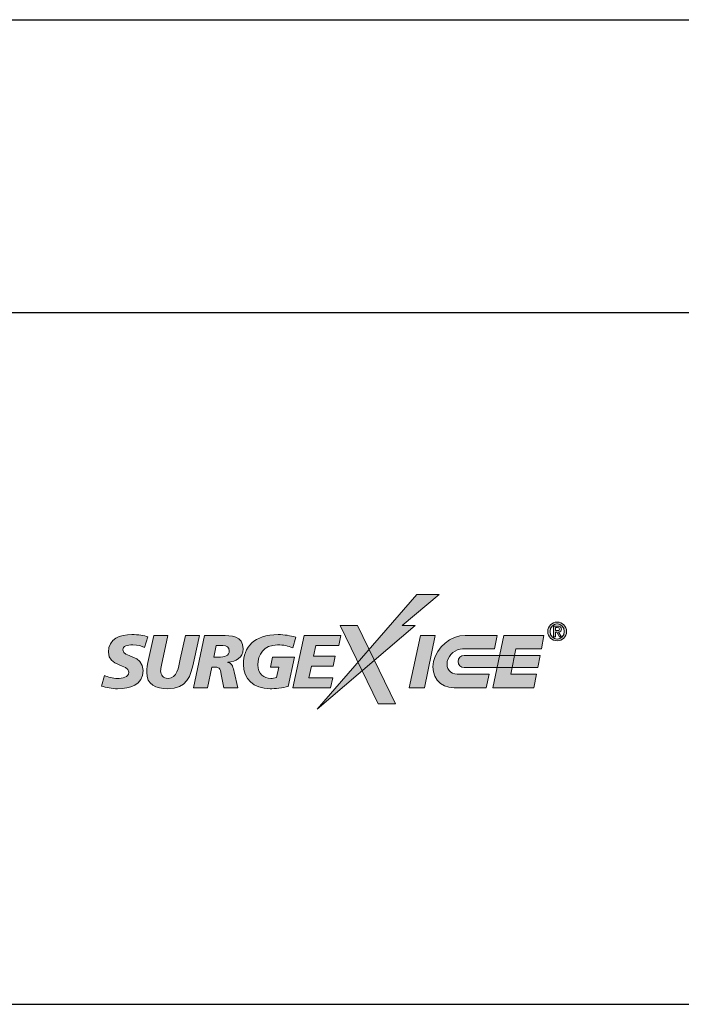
# Model space of a CAD drawing. Header units: inches. Extents: x -3.1 to 15.2, y -1.5 to 10.6.
# Tile 7 of 89: x 2.135 to 2.797, y 1.181 to 2.167. Entities that reach past the tile are written whole.
import ezdxf

# ---------------------------------------------------------------- set-up
doc = ezdxf.new("R2010")
doc.units = ezdxf.units.IN
doc.header["$MEASUREMENT"] = 0
doc.layers.add('Screenprinting', color=7, linetype='Continuous')

# ---------------------------------------------------------------- blocks, each defined once
blk = doc.blocks.new('block 7')
at = {"color": 7, "lineweight": 25, "true_color": 0xffffff}
blk.add_lwpolyline([(0.09159, 2.16688), (3.68792, 2.16688)], dxfattribs=at)
blk = doc.blocks.new('block 138')
at = {"color": 7, "lineweight": 25, "true_color": 0xffffff}
blk.add_lwpolyline([(0.09159, 1.18144), (7.69159, 1.18144)], dxfattribs=at)
blk = doc.blocks.new('block 233')
at = {"color": 7, "lineweight": 25, "true_color": 0xffffff}
blk.add_lwpolyline([(7.69159, 1.87344), (0.09159, 1.87344)], dxfattribs=at)
blk = doc.blocks.new('block 3245')
at = {"layer": 'Screenprinting', "true_color": 0xffffff}
h = blk.add_hatch(color=7, dxfattribs=at)
h.dxf.hatch_style = 2
edge = h.paths.add_edge_path()
edge.add_spline(control_points=[(2.55479, 1.59167), (2.55479, 1.59167), (2.51768, 1.56065), (2.51768, 1.56065), (2.51768, 1.56065), (2.53077, 1.56065), (2.53077, 1.56065), (2.53077, 1.56065), (2.43239, 1.47675), (2.43239, 1.47675), (2.43239, 1.47675), (2.5322, 1.59167), (2.5322, 1.59167), (2.5322, 1.59167), (2.55479, 1.59167), (2.55479, 1.59167), (2.55479, 1.59167), (2.55479, 1.59167), (2.55479, 1.59167), (2.55479, 1.59167), (2.55479, 1.59167), (2.55479, 1.59167)], knot_values=[0, 0, 0, 0, 1, 1, 1, 2, 2, 2, 3, 3, 3, 4, 4, 4, 5, 5, 5, 6, 6, 6, 7, 7, 7, 7], degree=3, periodic=1)
h = blk.add_hatch(color=7, dxfattribs=at)
h.dxf.hatch_style = 2
edge = h.paths.add_edge_path()
edge.add_spline(control_points=[(2.5108, 1.48202), (2.5108, 1.48202), (2.49365, 1.48202), (2.49365, 1.48202), (2.49365, 1.48202), (2.4557, 1.56065), (2.4557, 1.56065), (2.4557, 1.56065), (2.47286, 1.56065), (2.47286, 1.56065), (2.47286, 1.56065), (2.5108, 1.48202), (2.5108, 1.48202), (2.5108, 1.48202), (2.5108, 1.48202), (2.5108, 1.48202), (2.5108, 1.48202), (2.5108, 1.48202), (2.5108, 1.48202)], knot_values=[0, 0, 0, 0, 1, 1, 1, 2, 2, 2, 3, 3, 3, 4, 4, 4, 5, 5, 5, 6, 6, 6, 6], degree=3, periodic=1)
h = blk.add_hatch(color=7, dxfattribs=at)
h.dxf.hatch_style = 2
edge = h.paths.add_edge_path()
edge.add_spline(control_points=[(2.67273, 1.5452), (2.67792, 1.5452), (2.68213, 1.54941), (2.68213, 1.5546), (2.68213, 1.55979), (2.67792, 1.56401), (2.67273, 1.56401), (2.66756, 1.56401), (2.66332, 1.55979), (2.66332, 1.5546), (2.66332, 1.54941), (2.66756, 1.5452), (2.67273, 1.5452), (2.67273, 1.5452), (2.67273, 1.5452), (2.67273, 1.5452), (2.67273, 1.5452), (2.67273, 1.5452), (2.67273, 1.5452)], knot_values=[0, 0, 0, 0, 1, 1, 1, 2, 2, 2, 3, 3, 3, 4, 4, 4, 5, 5, 5, 6, 6, 6, 6], degree=3, periodic=1)
edge = h.paths.add_edge_path()
edge.add_spline(control_points=[(2.67273, 1.54701), (2.66878, 1.54701), (2.6656, 1.55018), (2.6656, 1.5546), (2.6656, 1.55899), (2.66878, 1.56218), (2.67273, 1.56218), (2.67667, 1.56218), (2.67983, 1.55899), (2.67983, 1.5546), (2.67983, 1.55018), (2.67667, 1.54701), (2.67273, 1.54701), (2.67273, 1.54701), (2.67273, 1.54701), (2.67273, 1.54701), (2.67273, 1.54701), (2.67273, 1.54701), (2.67273, 1.54701)], knot_values=[0, 0, 0, 0, 1, 1, 1, 2, 2, 2, 3, 3, 3, 4, 4, 4, 5, 5, 5, 6, 6, 6, 6], degree=3, periodic=1)
edge = h.paths.add_edge_path()
edge.add_spline(control_points=[(2.66909, 1.54932), (2.66909, 1.54932), (2.67109, 1.54932), (2.67109, 1.54932), (2.67109, 1.54932), (2.67109, 1.55389), (2.67109, 1.55389), (2.67109, 1.55389), (2.67228, 1.55389), (2.67228, 1.55389), (2.67228, 1.55389), (2.67506, 1.54932), (2.67506, 1.54932), (2.67506, 1.54932), (2.67707, 1.54932), (2.67707, 1.54932), (2.67707, 1.54932), (2.6742, 1.55399), (2.6742, 1.55399), (2.67596, 1.55414), (2.67701, 1.55501), (2.67701, 1.55684), (2.67701, 1.55909), (2.67562, 1.55997), (2.67305, 1.55997), (2.67305, 1.55997), (2.66909, 1.55997), (2.66909, 1.55997), (2.66909, 1.55997), (2.66909, 1.54932), (2.66909, 1.54932), (2.66909, 1.54932), (2.66909, 1.54932), (2.66909, 1.54932), (2.66909, 1.54932), (2.66909, 1.54932), (2.66909, 1.54932)], knot_values=[0, 0, 0, 0, 1, 1, 1, 2, 2, 2, 3, 3, 3, 4, 4, 4, 5, 5, 5, 6, 6, 6, 7, 7, 7, 8, 8, 8, 9, 9, 9, 10, 10, 10, 11, 11, 11, 12, 12, 12, 12], degree=3, periodic=1)
edge = h.paths.add_edge_path()
edge.add_spline(control_points=[(2.67109, 1.55846), (2.67109, 1.55846), (2.67285, 1.55846), (2.67285, 1.55846), (2.67386, 1.55846), (2.67501, 1.55825), (2.67501, 1.55699), (2.67501, 1.55556), (2.674, 1.55541), (2.67282, 1.55541), (2.67282, 1.55541), (2.67109, 1.55541), (2.67109, 1.55541), (2.67109, 1.55541), (2.67109, 1.55846), (2.67109, 1.55846), (2.67109, 1.55846), (2.67109, 1.55846), (2.67109, 1.55846), (2.67109, 1.55846), (2.67109, 1.55846), (2.67109, 1.55846)], knot_values=[0, 0, 0, 0, 1, 1, 1, 2, 2, 2, 3, 3, 3, 4, 4, 4, 5, 5, 5, 6, 6, 6, 7, 7, 7, 7], degree=3, periodic=1)
h = blk.add_hatch(color=7, dxfattribs=at)
h.dxf.hatch_style = 2
edge = h.paths.add_edge_path()
edge.add_spline(control_points=[(2.26298, 1.54914), (2.25946, 1.55079), (2.25337, 1.55146), (2.24692, 1.55146), (2.23543, 1.55146), (2.22357, 1.54741), (2.22357, 1.5339), (2.22357, 1.5191), (2.24391, 1.52227), (2.24391, 1.51384), (2.24391, 1.50843), (2.23709, 1.50762), (2.23273, 1.50762), (2.22815, 1.50762), (2.2226, 1.50882), (2.21981, 1.51061), (2.21981, 1.51061), (2.21651, 1.49996), (2.21651, 1.49996), (2.22109, 1.49853), (2.22733, 1.49724), (2.23273, 1.49724), (2.2449, 1.49724), (2.25834, 1.50099), (2.25834, 1.51549), (2.25834, 1.53143), (2.23799, 1.52866), (2.23799, 1.53607), (2.23799, 1.54028), (2.24249, 1.5411), (2.24805, 1.5411), (2.25323, 1.5411), (2.2569, 1.53999), (2.25961, 1.53871), (2.25961, 1.53871), (2.26298, 1.54914), (2.26298, 1.54914), (2.26298, 1.54914), (2.26298, 1.54914), (2.26298, 1.54914), (2.26298, 1.54914), (2.26298, 1.54914), (2.26298, 1.54914)], knot_values=[0, 0, 0, 0, 1, 1, 1, 2, 2, 2, 3, 3, 3, 4, 4, 4, 5, 5, 5, 6, 6, 6, 7, 7, 7, 8, 8, 8, 9, 9, 9, 10, 10, 10, 11, 11, 11, 12, 12, 12, 13, 13, 13, 14, 14, 14, 14], degree=3, periodic=1)
h = blk.add_hatch(color=7, dxfattribs=at)
h.dxf.hatch_style = 2
edge = h.paths.add_edge_path()
edge.add_spline(control_points=[(2.3146, 1.55057), (2.3146, 1.55057), (2.30072, 1.55057), (2.30072, 1.55057), (2.30072, 1.55057), (2.29553, 1.52683), (2.29553, 1.52683), (2.29373, 1.51843), (2.29231, 1.50762), (2.28329, 1.50762), (2.27834, 1.50762), (2.27587, 1.51091), (2.27587, 1.51519), (2.27587, 1.51639), (2.27632, 1.51843), (2.27685, 1.52091), (2.27685, 1.52091), (2.28316, 1.55057), (2.28316, 1.55057), (2.28316, 1.55057), (2.26896, 1.55057), (2.26896, 1.55057), (2.26896, 1.55057), (2.26302, 1.5237), (2.26302, 1.5237), (2.2625, 1.52127), (2.2619, 1.5179), (2.2619, 1.51377), (2.2619, 1.50145), (2.27115, 1.49724), (2.28292, 1.49724), (2.30199, 1.49724), (2.30605, 1.50949), (2.3095, 1.52616), (2.3095, 1.52616), (2.3146, 1.55057), (2.3146, 1.55057), (2.3146, 1.55057), (2.3146, 1.55057), (2.3146, 1.55057), (2.3146, 1.55057), (2.3146, 1.55057), (2.3146, 1.55057)], knot_values=[0, 0, 0, 0, 1, 1, 1, 2, 2, 2, 3, 3, 3, 4, 4, 4, 5, 5, 5, 6, 6, 6, 7, 7, 7, 8, 8, 8, 9, 9, 9, 10, 10, 10, 11, 11, 11, 12, 12, 12, 13, 13, 13, 14, 14, 14, 14], degree=3, periodic=1)
h = blk.add_hatch(color=7, dxfattribs=at)
h.dxf.hatch_style = 2
edge = h.paths.add_edge_path()
edge.add_spline(control_points=[(2.33138, 1.54065), (2.33138, 1.54065), (2.33807, 1.54065), (2.33807, 1.54065), (2.34228, 1.54058), (2.34453, 1.53901), (2.34453, 1.53525), (2.34453, 1.5303), (2.3398, 1.5288), (2.33371, 1.5288), (2.33371, 1.5288), (2.32898, 1.5288), (2.32898, 1.5288), (2.32898, 1.5288), (2.33138, 1.54065), (2.33138, 1.54065), (2.33138, 1.54065), (2.33138, 1.54065), (2.33138, 1.54065), (2.33138, 1.54065), (2.33138, 1.54065), (2.33138, 1.54065)], knot_values=[0, 0, 0, 0, 1, 1, 1, 2, 2, 2, 3, 3, 3, 4, 4, 4, 5, 5, 5, 6, 6, 6, 7, 7, 7, 7], degree=3, periodic=1)
edge = h.paths.add_edge_path()
edge.add_spline(control_points=[(2.30871, 1.49814), (2.30871, 1.49814), (2.32276, 1.49814), (2.32276, 1.49814), (2.32276, 1.49814), (2.32696, 1.51889), (2.32696, 1.51889), (2.32696, 1.51889), (2.32846, 1.51889), (2.32846, 1.51889), (2.33476, 1.51889), (2.33521, 1.51837), (2.33657, 1.51151), (2.33657, 1.51151), (2.33927, 1.49814), (2.33927, 1.49814), (2.33927, 1.49814), (2.35324, 1.49814), (2.35324, 1.49814), (2.35324, 1.49814), (2.34948, 1.51429), (2.34948, 1.51429), (2.34873, 1.51767), (2.34738, 1.52324), (2.34325, 1.52361), (2.34325, 1.52361), (2.34325, 1.52378), (2.34325, 1.52378), (2.35127, 1.52474), (2.35848, 1.52797), (2.35848, 1.53721), (2.35848, 1.55019), (2.34648, 1.55049), (2.33648, 1.55057), (2.33648, 1.55057), (2.31976, 1.55057), (2.31976, 1.55057), (2.31976, 1.55057), (2.30871, 1.49814), (2.30871, 1.49814), (2.30871, 1.49814), (2.30871, 1.49814), (2.30871, 1.49814), (2.30871, 1.49814), (2.30871, 1.49814), (2.30871, 1.49814)], knot_values=[0, 0, 0, 0, 1, 1, 1, 2, 2, 2, 3, 3, 3, 4, 4, 4, 5, 5, 5, 6, 6, 6, 7, 7, 7, 8, 8, 8, 9, 9, 9, 10, 10, 10, 11, 11, 11, 12, 12, 12, 13, 13, 13, 14, 14, 14, 15, 15, 15, 15], degree=3, periodic=1)
h = blk.add_hatch(color=7, dxfattribs=at)
h.dxf.hatch_style = 2
edge = h.paths.add_edge_path()
edge.add_spline(control_points=[(2.41104, 1.54892), (2.40533, 1.55041), (2.39992, 1.55146), (2.39355, 1.55146), (2.3692, 1.55146), (2.35878, 1.53908), (2.35878, 1.52165), (2.35878, 1.50723), (2.36846, 1.49724), (2.38535, 1.49724), (2.38986, 1.49724), (2.39835, 1.49799), (2.40361, 1.49958), (2.40361, 1.49958), (2.40983, 1.5288), (2.40983, 1.5288), (2.40983, 1.5288), (2.38783, 1.5288), (2.38783, 1.5288), (2.38783, 1.5288), (2.38581, 1.51889), (2.38581, 1.51889), (2.38581, 1.51889), (2.39414, 1.51889), (2.39414, 1.51889), (2.39414, 1.51889), (2.39181, 1.50851), (2.39181, 1.50851), (2.38986, 1.50791), (2.38806, 1.50762), (2.38626, 1.50762), (2.37911, 1.50762), (2.3732, 1.51196), (2.3732, 1.52127), (2.3732, 1.53119), (2.37883, 1.5411), (2.39287, 1.5411), (2.39894, 1.5411), (2.40345, 1.54028), (2.40803, 1.53825), (2.40803, 1.53825), (2.41104, 1.54892), (2.41104, 1.54892), (2.41104, 1.54892), (2.41104, 1.54892), (2.41104, 1.54892), (2.41104, 1.54892), (2.41104, 1.54892), (2.41104, 1.54892)], knot_values=[0, 0, 0, 0, 1, 1, 1, 2, 2, 2, 3, 3, 3, 4, 4, 4, 5, 5, 5, 6, 6, 6, 7, 7, 7, 8, 8, 8, 9, 9, 9, 10, 10, 10, 11, 11, 11, 12, 12, 12, 13, 13, 13, 14, 14, 14, 15, 15, 15, 16, 16, 16, 16], degree=3, periodic=1)
h = blk.add_hatch(color=7, dxfattribs=at)
h.dxf.hatch_style = 2
edge = h.paths.add_edge_path()
edge.add_spline(control_points=[(2.40815, 1.49814), (2.40815, 1.49814), (2.44604, 1.49814), (2.44604, 1.49814), (2.44604, 1.49814), (2.44807, 1.50806), (2.44807, 1.50806), (2.44807, 1.50806), (2.42413, 1.50806), (2.42413, 1.50806), (2.42413, 1.50806), (2.42669, 1.51993), (2.42669, 1.51993), (2.42669, 1.51993), (2.44844, 1.51993), (2.44844, 1.51993), (2.44844, 1.51993), (2.45063, 1.52984), (2.45063, 1.52984), (2.45063, 1.52984), (2.42879, 1.52984), (2.42879, 1.52984), (2.42879, 1.52984), (2.43118, 1.54065), (2.43118, 1.54065), (2.43118, 1.54065), (2.45422, 1.54065), (2.45422, 1.54065), (2.45422, 1.54065), (2.45624, 1.55057), (2.45624, 1.55057), (2.45624, 1.55057), (2.4194, 1.55057), (2.4194, 1.55057), (2.4194, 1.55057), (2.40815, 1.49814), (2.40815, 1.49814), (2.40815, 1.49814), (2.40815, 1.49814), (2.40815, 1.49814), (2.40815, 1.49814), (2.40815, 1.49814), (2.40815, 1.49814)], knot_values=[0, 0, 0, 0, 1, 1, 1, 2, 2, 2, 3, 3, 3, 4, 4, 4, 5, 5, 5, 6, 6, 6, 7, 7, 7, 8, 8, 8, 9, 9, 9, 10, 10, 10, 11, 11, 11, 12, 12, 12, 13, 13, 13, 14, 14, 14, 14], degree=3, periodic=1)
h = blk.add_hatch(color=7, dxfattribs=at)
h.dxf.hatch_style = 2
edge = h.paths.add_edge_path()
edge.add_spline(control_points=[(2.52472, 1.49833), (2.52472, 1.49833), (2.53984, 1.49833), (2.53984, 1.49833), (2.53984, 1.49833), (2.55075, 1.55057), (2.55075, 1.55057), (2.55075, 1.55057), (2.53579, 1.55057), (2.53579, 1.55057), (2.53579, 1.55057), (2.52472, 1.49833), (2.52472, 1.49833), (2.52472, 1.49833), (2.52472, 1.49833), (2.52472, 1.49833), (2.52472, 1.49833), (2.52472, 1.49833), (2.52472, 1.49833)], knot_values=[0, 0, 0, 0, 1, 1, 1, 2, 2, 2, 3, 3, 3, 4, 4, 4, 5, 5, 5, 6, 6, 6, 6], degree=3, periodic=1)
h = blk.add_hatch(color=7, dxfattribs=at)
h.dxf.hatch_style = 2
edge = h.paths.add_edge_path()
edge.add_spline(control_points=[(2.57813, 1.53718), (2.57115, 1.53718), (2.56427, 1.53152), (2.56278, 1.52453), (2.56131, 1.51751), (2.5658, 1.51184), (2.57278, 1.51184), (2.57278, 1.51184), (2.57715, 1.51184), (2.57715, 1.51184), (2.57715, 1.51184), (2.60461, 1.51184), (2.60461, 1.51184), (2.60461, 1.51184), (2.60172, 1.4982), (2.60172, 1.4982), (2.60172, 1.4982), (2.56961, 1.4982), (2.56961, 1.4982), (2.55514, 1.4982), (2.54588, 1.50993), (2.54894, 1.52441), (2.55201, 1.53887), (2.56622, 1.55061), (2.58069, 1.55061), (2.58069, 1.55061), (2.61282, 1.55061), (2.61282, 1.55061), (2.61282, 1.55061), (2.60996, 1.53718), (2.60996, 1.53718), (2.60996, 1.53718), (2.58397, 1.53718), (2.58397, 1.53718), (2.58397, 1.53718), (2.57813, 1.53718), (2.57813, 1.53718), (2.57813, 1.53718), (2.57813, 1.53718), (2.57813, 1.53718), (2.57813, 1.53718), (2.57813, 1.53718), (2.57813, 1.53718)], knot_values=[0, 0, 0, 0, 1, 1, 1, 2, 2, 2, 3, 3, 3, 4, 4, 4, 5, 5, 5, 6, 6, 6, 7, 7, 7, 8, 8, 8, 9, 9, 9, 10, 10, 10, 11, 11, 11, 12, 12, 12, 13, 13, 13, 14, 14, 14, 14], degree=3, periodic=1)
h = blk.add_hatch(color=7, dxfattribs=at)
h.dxf.hatch_style = 2
edge = h.paths.add_edge_path()
edge.add_spline(control_points=[(2.60832, 1.49833), (2.60832, 1.49833), (2.61939, 1.55057), (2.61939, 1.55057), (2.61939, 1.55057), (2.6595, 1.55057), (2.6595, 1.55057), (2.6595, 1.55057), (2.65695, 1.53718), (2.65695, 1.53718), (2.65695, 1.53718), (2.63154, 1.53718), (2.63154, 1.53718), (2.63154, 1.53718), (2.62624, 1.51184), (2.62624, 1.51184), (2.62624, 1.51184), (2.65211, 1.51184), (2.65211, 1.51184), (2.65211, 1.51184), (2.64953, 1.49833), (2.64953, 1.49833), (2.64953, 1.49833), (2.60832, 1.49833), (2.60832, 1.49833), (2.60832, 1.49833), (2.60832, 1.49833), (2.60832, 1.49833), (2.60832, 1.49833), (2.60832, 1.49833), (2.60832, 1.49833)], knot_values=[0, 0, 0, 0, 1, 1, 1, 2, 2, 2, 3, 3, 3, 4, 4, 4, 5, 5, 5, 6, 6, 6, 7, 7, 7, 8, 8, 8, 9, 9, 9, 10, 10, 10, 10], degree=3, periodic=1)
h = blk.add_hatch(color=7, dxfattribs=at)
h.dxf.hatch_style = 2
edge = h.paths.add_edge_path()
edge.add_spline(control_points=[(2.65334, 1.51837), (2.65334, 1.51837), (2.57965, 1.51837), (2.57965, 1.51837), (2.57626, 1.51837), (2.57351, 1.52111), (2.57351, 1.52453), (2.57351, 1.52791), (2.57626, 1.53066), (2.57965, 1.53066), (2.57965, 1.53066), (2.65569, 1.53066), (2.65569, 1.53066), (2.65569, 1.53066), (2.65334, 1.51837), (2.65334, 1.51837), (2.65334, 1.51837), (2.65334, 1.51837), (2.65334, 1.51837), (2.65334, 1.51837), (2.65334, 1.51837), (2.65334, 1.51837)], knot_values=[0, 0, 0, 0, 1, 1, 1, 2, 2, 2, 3, 3, 3, 4, 4, 4, 5, 5, 5, 6, 6, 6, 7, 7, 7, 7], degree=3, periodic=1)
at = {"layer": 'Screenprinting', "lineweight": 0}
for points, knots in [([(2.55479, 1.59167), (2.55479, 1.59167), (2.51768, 1.56065), (2.51768, 1.56065), (2.51768, 1.56065), (2.53077, 1.56065), (2.53077, 1.56065), (2.53077, 1.56065), (2.43239, 1.47675), (2.43239, 1.47675), (2.43239, 1.47675), (2.5322, 1.59167), (2.5322, 1.59167), (2.5322, 1.59167), (2.55479, 1.59167), (2.55479, 1.59167), (2.55479, 1.59167), (2.55479, 1.59167), (2.55479, 1.59167), (2.55479, 1.59167), (2.55479, 1.59167), (2.55479, 1.59167)], [0, 0, 0, 0, 1, 1, 1, 2, 2, 2, 3, 3, 3, 4, 4, 4, 5, 5, 5, 6, 6, 6, 7, 7, 7, 7]), ([(2.5108, 1.48202), (2.5108, 1.48202), (2.49365, 1.48202), (2.49365, 1.48202), (2.49365, 1.48202), (2.4557, 1.56065), (2.4557, 1.56065), (2.4557, 1.56065), (2.47286, 1.56065), (2.47286, 1.56065), (2.47286, 1.56065), (2.5108, 1.48202), (2.5108, 1.48202), (2.5108, 1.48202), (2.5108, 1.48202), (2.5108, 1.48202), (2.5108, 1.48202), (2.5108, 1.48202), (2.5108, 1.48202)], [0, 0, 0, 0, 1, 1, 1, 2, 2, 2, 3, 3, 3, 4, 4, 4, 5, 5, 5, 6, 6, 6, 6]), ([(2.67273, 1.5452), (2.67792, 1.5452), (2.68213, 1.54941), (2.68213, 1.5546), (2.68213, 1.55979), (2.67792, 1.56401), (2.67273, 1.56401), (2.66756, 1.56401), (2.66332, 1.55979), (2.66332, 1.5546), (2.66332, 1.54941), (2.66756, 1.5452), (2.67273, 1.5452), (2.67273, 1.5452), (2.67273, 1.5452), (2.67273, 1.5452), (2.67273, 1.5452), (2.67273, 1.5452), (2.67273, 1.5452)], [0, 0, 0, 0, 1, 1, 1, 2, 2, 2, 3, 3, 3, 4, 4, 4, 5, 5, 5, 6, 6, 6, 6]), ([(2.67273, 1.54701), (2.66878, 1.54701), (2.6656, 1.55018), (2.6656, 1.5546), (2.6656, 1.55899), (2.66878, 1.56218), (2.67273, 1.56218), (2.67667, 1.56218), (2.67983, 1.55899), (2.67983, 1.5546), (2.67983, 1.55018), (2.67667, 1.54701), (2.67273, 1.54701), (2.67273, 1.54701), (2.67273, 1.54701), (2.67273, 1.54701), (2.67273, 1.54701), (2.67273, 1.54701), (2.67273, 1.54701)], [0, 0, 0, 0, 1, 1, 1, 2, 2, 2, 3, 3, 3, 4, 4, 4, 5, 5, 5, 6, 6, 6, 6]), ([(2.66909, 1.54932), (2.66909, 1.54932), (2.67109, 1.54932), (2.67109, 1.54932), (2.67109, 1.54932), (2.67109, 1.55389), (2.67109, 1.55389), (2.67109, 1.55389), (2.67228, 1.55389), (2.67228, 1.55389), (2.67228, 1.55389), (2.67506, 1.54932), (2.67506, 1.54932), (2.67506, 1.54932), (2.67707, 1.54932), (2.67707, 1.54932), (2.67707, 1.54932), (2.6742, 1.55399), (2.6742, 1.55399), (2.67596, 1.55414), (2.67701, 1.55501), (2.67701, 1.55684), (2.67701, 1.55909), (2.67562, 1.55997), (2.67305, 1.55997), (2.67305, 1.55997), (2.66909, 1.55997), (2.66909, 1.55997), (2.66909, 1.55997), (2.66909, 1.54932), (2.66909, 1.54932), (2.66909, 1.54932), (2.66909, 1.54932), (2.66909, 1.54932), (2.66909, 1.54932), (2.66909, 1.54932), (2.66909, 1.54932)], [0, 0, 0, 0, 1, 1, 1, 2, 2, 2, 3, 3, 3, 4, 4, 4, 5, 5, 5, 6, 6, 6, 7, 7, 7, 8, 8, 8, 9, 9, 9, 10, 10, 10, 11, 11, 11, 12, 12, 12, 12]), ([(2.67109, 1.55846), (2.67109, 1.55846), (2.67285, 1.55846), (2.67285, 1.55846), (2.67386, 1.55846), (2.67501, 1.55825), (2.67501, 1.55699), (2.67501, 1.55556), (2.674, 1.55541), (2.67282, 1.55541), (2.67282, 1.55541), (2.67109, 1.55541), (2.67109, 1.55541), (2.67109, 1.55541), (2.67109, 1.55846), (2.67109, 1.55846), (2.67109, 1.55846), (2.67109, 1.55846), (2.67109, 1.55846), (2.67109, 1.55846), (2.67109, 1.55846), (2.67109, 1.55846)], [0, 0, 0, 0, 1, 1, 1, 2, 2, 2, 3, 3, 3, 4, 4, 4, 5, 5, 5, 6, 6, 6, 7, 7, 7, 7]), ([(2.26298, 1.54914), (2.25946, 1.55079), (2.25337, 1.55146), (2.24692, 1.55146), (2.23543, 1.55146), (2.22357, 1.54741), (2.22357, 1.5339), (2.22357, 1.5191), (2.24391, 1.52227), (2.24391, 1.51384), (2.24391, 1.50843), (2.23709, 1.50762), (2.23273, 1.50762), (2.22815, 1.50762), (2.2226, 1.50882), (2.21981, 1.51061), (2.21981, 1.51061), (2.21651, 1.49996), (2.21651, 1.49996), (2.22109, 1.49853), (2.22733, 1.49724), (2.23273, 1.49724), (2.2449, 1.49724), (2.25834, 1.50099), (2.25834, 1.51549), (2.25834, 1.53143), (2.23799, 1.52866), (2.23799, 1.53607), (2.23799, 1.54028), (2.24249, 1.5411), (2.24805, 1.5411), (2.25323, 1.5411), (2.2569, 1.53999), (2.25961, 1.53871), (2.25961, 1.53871), (2.26298, 1.54914), (2.26298, 1.54914), (2.26298, 1.54914), (2.26298, 1.54914), (2.26298, 1.54914), (2.26298, 1.54914), (2.26298, 1.54914), (2.26298, 1.54914)], [0, 0, 0, 0, 1, 1, 1, 2, 2, 2, 3, 3, 3, 4, 4, 4, 5, 5, 5, 6, 6, 6, 7, 7, 7, 8, 8, 8, 9, 9, 9, 10, 10, 10, 11, 11, 11, 12, 12, 12, 13, 13, 13, 14, 14, 14, 14]), ([(2.3146, 1.55057), (2.3146, 1.55057), (2.30072, 1.55057), (2.30072, 1.55057), (2.30072, 1.55057), (2.29553, 1.52683), (2.29553, 1.52683), (2.29373, 1.51843), (2.29231, 1.50762), (2.28329, 1.50762), (2.27834, 1.50762), (2.27587, 1.51091), (2.27587, 1.51519), (2.27587, 1.51639), (2.27632, 1.51843), (2.27685, 1.52091), (2.27685, 1.52091), (2.28316, 1.55057), (2.28316, 1.55057), (2.28316, 1.55057), (2.26896, 1.55057), (2.26896, 1.55057), (2.26896, 1.55057), (2.26302, 1.5237), (2.26302, 1.5237), (2.2625, 1.52127), (2.2619, 1.5179), (2.2619, 1.51377), (2.2619, 1.50145), (2.27115, 1.49724), (2.28292, 1.49724), (2.30199, 1.49724), (2.30605, 1.50949), (2.3095, 1.52616), (2.3095, 1.52616), (2.3146, 1.55057), (2.3146, 1.55057), (2.3146, 1.55057), (2.3146, 1.55057), (2.3146, 1.55057), (2.3146, 1.55057), (2.3146, 1.55057), (2.3146, 1.55057)], [0, 0, 0, 0, 1, 1, 1, 2, 2, 2, 3, 3, 3, 4, 4, 4, 5, 5, 5, 6, 6, 6, 7, 7, 7, 8, 8, 8, 9, 9, 9, 10, 10, 10, 11, 11, 11, 12, 12, 12, 13, 13, 13, 14, 14, 14, 14]), ([(2.30871, 1.49814), (2.30871, 1.49814), (2.32276, 1.49814), (2.32276, 1.49814), (2.32276, 1.49814), (2.32696, 1.51889), (2.32696, 1.51889), (2.32696, 1.51889), (2.32846, 1.51889), (2.32846, 1.51889), (2.33476, 1.51889), (2.33521, 1.51837), (2.33657, 1.51151), (2.33657, 1.51151), (2.33927, 1.49814), (2.33927, 1.49814), (2.33927, 1.49814), (2.35324, 1.49814), (2.35324, 1.49814), (2.35324, 1.49814), (2.34948, 1.51429), (2.34948, 1.51429), (2.34873, 1.51767), (2.34738, 1.52324), (2.34325, 1.52361), (2.34325, 1.52361), (2.34325, 1.52378), (2.34325, 1.52378), (2.35127, 1.52474), (2.35848, 1.52797), (2.35848, 1.53721), (2.35848, 1.55019), (2.34648, 1.55049), (2.33648, 1.55057), (2.33648, 1.55057), (2.31976, 1.55057), (2.31976, 1.55057), (2.31976, 1.55057), (2.30871, 1.49814), (2.30871, 1.49814), (2.30871, 1.49814), (2.30871, 1.49814), (2.30871, 1.49814), (2.30871, 1.49814), (2.30871, 1.49814), (2.30871, 1.49814)], [0, 0, 0, 0, 1, 1, 1, 2, 2, 2, 3, 3, 3, 4, 4, 4, 5, 5, 5, 6, 6, 6, 7, 7, 7, 8, 8, 8, 9, 9, 9, 10, 10, 10, 11, 11, 11, 12, 12, 12, 13, 13, 13, 14, 14, 14, 15, 15, 15, 15]), ([(2.41104, 1.54892), (2.40533, 1.55041), (2.39992, 1.55146), (2.39355, 1.55146), (2.3692, 1.55146), (2.35878, 1.53908), (2.35878, 1.52165), (2.35878, 1.50723), (2.36846, 1.49724), (2.38535, 1.49724), (2.38986, 1.49724), (2.39835, 1.49799), (2.40361, 1.49958), (2.40361, 1.49958), (2.40983, 1.5288), (2.40983, 1.5288), (2.40983, 1.5288), (2.38783, 1.5288), (2.38783, 1.5288), (2.38783, 1.5288), (2.38581, 1.51889), (2.38581, 1.51889), (2.38581, 1.51889), (2.39414, 1.51889), (2.39414, 1.51889), (2.39414, 1.51889), (2.39181, 1.50851), (2.39181, 1.50851), (2.38986, 1.50791), (2.38806, 1.50762), (2.38626, 1.50762), (2.37911, 1.50762), (2.3732, 1.51196), (2.3732, 1.52127), (2.3732, 1.53119), (2.37883, 1.5411), (2.39287, 1.5411), (2.39894, 1.5411), (2.40345, 1.54028), (2.40803, 1.53825), (2.40803, 1.53825), (2.41104, 1.54892), (2.41104, 1.54892), (2.41104, 1.54892), (2.41104, 1.54892), (2.41104, 1.54892), (2.41104, 1.54892), (2.41104, 1.54892), (2.41104, 1.54892)], [0, 0, 0, 0, 1, 1, 1, 2, 2, 2, 3, 3, 3, 4, 4, 4, 5, 5, 5, 6, 6, 6, 7, 7, 7, 8, 8, 8, 9, 9, 9, 10, 10, 10, 11, 11, 11, 12, 12, 12, 13, 13, 13, 14, 14, 14, 15, 15, 15, 16, 16, 16, 16]), ([(2.40815, 1.49814), (2.40815, 1.49814), (2.44604, 1.49814), (2.44604, 1.49814), (2.44604, 1.49814), (2.44807, 1.50806), (2.44807, 1.50806), (2.44807, 1.50806), (2.42413, 1.50806), (2.42413, 1.50806), (2.42413, 1.50806), (2.42669, 1.51993), (2.42669, 1.51993), (2.42669, 1.51993), (2.44844, 1.51993), (2.44844, 1.51993), (2.44844, 1.51993), (2.45063, 1.52984), (2.45063, 1.52984), (2.45063, 1.52984), (2.42879, 1.52984), (2.42879, 1.52984), (2.42879, 1.52984), (2.43118, 1.54065), (2.43118, 1.54065), (2.43118, 1.54065), (2.45422, 1.54065), (2.45422, 1.54065), (2.45422, 1.54065), (2.45624, 1.55057), (2.45624, 1.55057), (2.45624, 1.55057), (2.4194, 1.55057), (2.4194, 1.55057), (2.4194, 1.55057), (2.40815, 1.49814), (2.40815, 1.49814), (2.40815, 1.49814), (2.40815, 1.49814), (2.40815, 1.49814), (2.40815, 1.49814), (2.40815, 1.49814), (2.40815, 1.49814)], [0, 0, 0, 0, 1, 1, 1, 2, 2, 2, 3, 3, 3, 4, 4, 4, 5, 5, 5, 6, 6, 6, 7, 7, 7, 8, 8, 8, 9, 9, 9, 10, 10, 10, 11, 11, 11, 12, 12, 12, 13, 13, 13, 14, 14, 14, 14]), ([(2.52472, 1.49833), (2.52472, 1.49833), (2.53984, 1.49833), (2.53984, 1.49833), (2.53984, 1.49833), (2.55075, 1.55057), (2.55075, 1.55057), (2.55075, 1.55057), (2.53579, 1.55057), (2.53579, 1.55057), (2.53579, 1.55057), (2.52472, 1.49833), (2.52472, 1.49833), (2.52472, 1.49833), (2.52472, 1.49833), (2.52472, 1.49833), (2.52472, 1.49833), (2.52472, 1.49833), (2.52472, 1.49833)], [0, 0, 0, 0, 1, 1, 1, 2, 2, 2, 3, 3, 3, 4, 4, 4, 5, 5, 5, 6, 6, 6, 6]), ([(2.57813, 1.53718), (2.57115, 1.53718), (2.56427, 1.53152), (2.56278, 1.52453), (2.56131, 1.51751), (2.5658, 1.51184), (2.57278, 1.51184), (2.57278, 1.51184), (2.57715, 1.51184), (2.57715, 1.51184), (2.57715, 1.51184), (2.60461, 1.51184), (2.60461, 1.51184), (2.60461, 1.51184), (2.60172, 1.4982), (2.60172, 1.4982), (2.60172, 1.4982), (2.56961, 1.4982), (2.56961, 1.4982), (2.55514, 1.4982), (2.54588, 1.50993), (2.54894, 1.52441), (2.55201, 1.53887), (2.56622, 1.55061), (2.58069, 1.55061), (2.58069, 1.55061), (2.61282, 1.55061), (2.61282, 1.55061), (2.61282, 1.55061), (2.60996, 1.53718), (2.60996, 1.53718), (2.60996, 1.53718), (2.58397, 1.53718), (2.58397, 1.53718), (2.58397, 1.53718), (2.57813, 1.53718), (2.57813, 1.53718), (2.57813, 1.53718), (2.57813, 1.53718), (2.57813, 1.53718), (2.57813, 1.53718), (2.57813, 1.53718), (2.57813, 1.53718)], [0, 0, 0, 0, 1, 1, 1, 2, 2, 2, 3, 3, 3, 4, 4, 4, 5, 5, 5, 6, 6, 6, 7, 7, 7, 8, 8, 8, 9, 9, 9, 10, 10, 10, 11, 11, 11, 12, 12, 12, 13, 13, 13, 14, 14, 14, 14]), ([(2.60832, 1.49833), (2.60832, 1.49833), (2.61939, 1.55057), (2.61939, 1.55057), (2.61939, 1.55057), (2.6595, 1.55057), (2.6595, 1.55057), (2.6595, 1.55057), (2.65695, 1.53718), (2.65695, 1.53718), (2.65695, 1.53718), (2.63154, 1.53718), (2.63154, 1.53718), (2.63154, 1.53718), (2.62624, 1.51184), (2.62624, 1.51184), (2.62624, 1.51184), (2.65211, 1.51184), (2.65211, 1.51184), (2.65211, 1.51184), (2.64953, 1.49833), (2.64953, 1.49833), (2.64953, 1.49833), (2.60832, 1.49833), (2.60832, 1.49833), (2.60832, 1.49833), (2.60832, 1.49833), (2.60832, 1.49833), (2.60832, 1.49833), (2.60832, 1.49833), (2.60832, 1.49833)], [0, 0, 0, 0, 1, 1, 1, 2, 2, 2, 3, 3, 3, 4, 4, 4, 5, 5, 5, 6, 6, 6, 7, 7, 7, 8, 8, 8, 9, 9, 9, 10, 10, 10, 10]), ([(2.33138, 1.54065), (2.33138, 1.54065), (2.33807, 1.54065), (2.33807, 1.54065), (2.34228, 1.54058), (2.34453, 1.53901), (2.34453, 1.53525), (2.34453, 1.5303), (2.3398, 1.5288), (2.33371, 1.5288), (2.33371, 1.5288), (2.32898, 1.5288), (2.32898, 1.5288), (2.32898, 1.5288), (2.33138, 1.54065), (2.33138, 1.54065), (2.33138, 1.54065), (2.33138, 1.54065), (2.33138, 1.54065), (2.33138, 1.54065), (2.33138, 1.54065), (2.33138, 1.54065)], [0, 0, 0, 0, 1, 1, 1, 2, 2, 2, 3, 3, 3, 4, 4, 4, 5, 5, 5, 6, 6, 6, 7, 7, 7, 7]), ([(2.65334, 1.51837), (2.65334, 1.51837), (2.57965, 1.51837), (2.57965, 1.51837), (2.57626, 1.51837), (2.57351, 1.52111), (2.57351, 1.52453), (2.57351, 1.52791), (2.57626, 1.53066), (2.57965, 1.53066), (2.57965, 1.53066), (2.65569, 1.53066), (2.65569, 1.53066), (2.65569, 1.53066), (2.65334, 1.51837), (2.65334, 1.51837), (2.65334, 1.51837), (2.65334, 1.51837), (2.65334, 1.51837), (2.65334, 1.51837), (2.65334, 1.51837), (2.65334, 1.51837)], [0, 0, 0, 0, 1, 1, 1, 2, 2, 2, 3, 3, 3, 4, 4, 4, 5, 5, 5, 6, 6, 6, 7, 7, 7, 7])]:
    blk.add_open_spline(points, degree=3, knots=knots, dxfattribs=at)
blk = doc.blocks.new('block 3239')
at = {"layer": 'Screenprinting'}
blk.add_blockref('block 3245', (0, 0), dxfattribs=at)

msp = doc.modelspace()

# ---------------------------------------------------------------- block references
for name in ['block 7', 'block 233', 'block 138']:
    msp.add_blockref(name, (0, 0))
at = {"layer": 'Screenprinting'}
msp.add_blockref('block 3239', (0, 0), dxfattribs=at)

doc.saveas('drawing.dxf')
